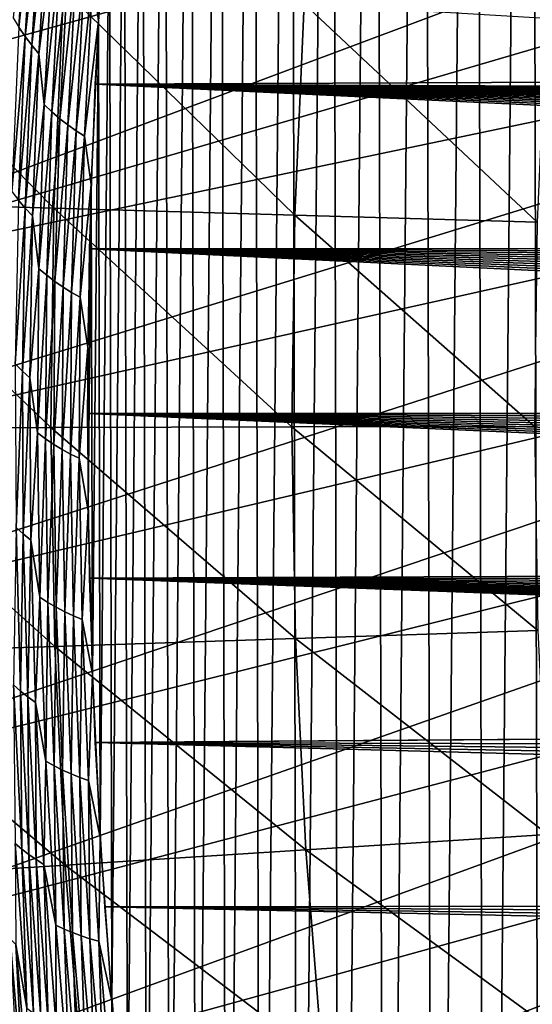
# Model space of a CAD drawing. Header units: millimetres. Extents: x -50 to 50, y -50 to 50.
# Tile 73 of 256: x -29.5 to -27.4, y -2.4 to 1.6. Entities that reach past the tile are written whole.
import ezdxf

# ---------------------------------------------------------------- set-up
doc = ezdxf.new("R2010")
doc.units = ezdxf.units.MM
doc.header["$LTSCALE"] = 65.185185
for name, color, linetype in [('1', 7, 'CONTINUOUS'), ('2', 7, 'CONTINUOUS'), ('26', 7, 'CONTINUOUS'), ('36', 7, 'CONTINUOUS'), ('46', 7, 'CONTINUOUS')]:
    doc.layers.add(name, color=color, linetype=linetype)

msp = doc.modelspace()

# ---------------------------------------------------------------- linework, layer by layer
at = {"layer": '1', "color": 7, "linetype": 'Continuous', "true_color": 0xf5f5f5}
for points in [[(-29.2184, 1.3603), (-29.1788, 2.0398), (-4.9798, 1.4622), (-29.2184, 1.3603)], [(-4.9798, 1.4622), (-29.1788, 2.0398), (-4.916, 1.6641), (-4.9798, 1.4622)], [(-5.0353, 1.2578), (-29.2184, 1.3603), (-4.9798, 1.4622), (-5.0353, 1.2578)], [(-29.2421, 0.6804), (-29.2184, 1.3603), (-15.0444, 0.6869), (-29.2421, 0.6804)], [(-14.0727, 1.2479), (-29.2184, 1.3603), (-14, 1.25), (-14.0727, 1.2479)], [(-14.1451, 1.2415), (-29.2184, 1.3603), (-14.0727, 1.2479), (-14.1451, 1.2415)], [(-14.2171, 1.231), (-29.2184, 1.3603), (-14.1451, 1.2415), (-14.2171, 1.231)], [(-15.0027, 0.7464), (-29.2184, 1.3603), (-14.9575, 0.8035), (-15.0027, 0.7464)], [(-15.0444, 0.6869), (-29.2184, 1.3603), (-15.0027, 0.7464), (-15.0444, 0.6869)], [(-29.2184, 1.3603), (-5.0353, 1.2578), (-14, 1.25), (-29.2184, 1.3603)], [(-14.9575, 0.8035), (-29.2184, 1.3603), (-14.9092, 0.8578), (-14.9575, 0.8035)], [(-14.2882, 1.2163), (-29.2184, 1.3603), (-14.2171, 1.231), (-14.2882, 1.2163)], [(-14.3585, 1.1975), (-29.2184, 1.3603), (-14.2882, 1.2163), (-14.3585, 1.1975)], [(-14.4275, 1.1746), (-29.2184, 1.3603), (-14.3585, 1.1975), (-14.4275, 1.1746)], [(-14.4951, 1.1478), (-29.2184, 1.3603), (-14.4275, 1.1746), (-14.4951, 1.1478)], [(-14.561, 1.117), (-29.2184, 1.3603), (-14.4951, 1.1478), (-14.561, 1.117)], [(-14.625, 1.0825), (-29.2184, 1.3603), (-14.561, 1.117), (-14.625, 1.0825)], [(-14.6869, 1.0444), (-29.2184, 1.3603), (-14.625, 1.0825), (-14.6869, 1.0444)], [(-14.7464, 1.0027), (-29.2184, 1.3603), (-14.6869, 1.0444), (-14.7464, 1.0027)], [(-14.8035, 0.9575), (-29.2184, 1.3603), (-14.7464, 1.0027), (-14.8035, 0.9575)], [(-14.8578, 0.9092), (-29.2184, 1.3603), (-14.8035, 0.9575), (-14.8578, 0.9092)], [(-14.9092, 0.8578), (-29.2184, 1.3603), (-14.8578, 0.9092), (-14.9092, 0.8578)], [(-29.25, 0), (-29.2421, 0.6804), (-15.25, 0), (-29.25, 0)], [(-15.0825, 0.625), (-29.2421, 0.6804), (-15.0444, 0.6869), (-15.0825, 0.625)], [(-15.1746, 0.4275), (-29.2421, 0.6804), (-15.1478, 0.4951), (-15.1746, 0.4275)], [(-15.1975, 0.3585), (-29.2421, 0.6804), (-15.1746, 0.4275), (-15.1975, 0.3585)], [(-15.2163, 0.2882), (-29.2421, 0.6804), (-15.1975, 0.3585), (-15.2163, 0.2882)], [(-15.231, 0.2171), (-29.2421, 0.6804), (-15.2163, 0.2882), (-15.231, 0.2171)], [(-15.2415, 0.1451), (-29.2421, 0.6804), (-15.231, 0.2171), (-15.2415, 0.1451)], [(-15.2479, 0.0728), (-29.2421, 0.6804), (-15.2415, 0.1451), (-15.2479, 0.0728)], [(-15.25, 0), (-29.2421, 0.6804), (-15.2479, 0.0728), (-15.25, 0)], [(-15.1478, 0.4951), (-29.2421, 0.6804), (-15.117, 0.561), (-15.1478, 0.4951)], [(-15.117, 0.561), (-29.2421, 0.6804), (-15.0825, 0.625), (-15.117, 0.561)], [(-29.2421, -0.6804), (-29.25, 0), (-15.0825, -0.625), (-29.2421, -0.6804)], [(-15.2415, -0.1451), (-29.25, 0), (-15.2479, -0.0728), (-15.2415, -0.1451)], [(-15.231, -0.2171), (-29.25, 0), (-15.2415, -0.1451), (-15.231, -0.2171)], [(-15.2163, -0.2882), (-29.25, 0), (-15.231, -0.2171), (-15.2163, -0.2882)], [(-15.1975, -0.3585), (-29.25, 0), (-15.2163, -0.2882), (-15.1975, -0.3585)], [(-15.1746, -0.4275), (-29.25, 0), (-15.1975, -0.3585), (-15.1746, -0.4275)], [(-15.1478, -0.4951), (-29.25, 0), (-15.1746, -0.4275), (-15.1478, -0.4951)], [(-15.117, -0.561), (-29.25, 0), (-15.1478, -0.4951), (-15.117, -0.561)], [(-15.0825, -0.625), (-29.25, 0), (-15.117, -0.561), (-15.0825, -0.625)], [(-29.25, 0), (-15.25, 0), (-15.2479, -0.0728), (-29.25, 0)], [(-15.0444, -0.6869), (-29.2421, -0.6804), (-15.0825, -0.625), (-15.0444, -0.6869)], [(-14.625, -1.0825), (-29.2421, -0.6804), (-14.6869, -1.0444), (-14.625, -1.0825)], [(-14.561, -1.117), (-29.2421, -0.6804), (-14.625, -1.0825), (-14.561, -1.117)], [(-14.4951, -1.1478), (-29.2421, -0.6804), (-14.561, -1.117), (-14.4951, -1.1478)], [(-14.4275, -1.1746), (-29.2421, -0.6804), (-14.4951, -1.1478), (-14.4275, -1.1746)], [(-14.3585, -1.1975), (-29.2421, -0.6804), (-14.4275, -1.1746), (-14.3585, -1.1975)], [(-14.2882, -1.2163), (-29.2421, -0.6804), (-14.3585, -1.1975), (-14.2882, -1.2163)], [(-14.2171, -1.231), (-29.2421, -0.6804), (-14.2882, -1.2163), (-14.2171, -1.231)], [(-14.1451, -1.2415), (-29.2421, -0.6804), (-14.2171, -1.231), (-14.1451, -1.2415)], [(-14.0727, -1.2479), (-29.2421, -0.6804), (-14.1451, -1.2415), (-14.0727, -1.2479)], [(-29.2184, -1.3603), (-29.2421, -0.6804), (-14.0727, -1.2479), (-29.2184, -1.3603)], [(-14.6869, -1.0444), (-29.2421, -0.6804), (-14.7464, -1.0027), (-14.6869, -1.0444)], [(-15.0027, -0.7464), (-29.2421, -0.6804), (-15.0444, -0.6869), (-15.0027, -0.7464)], [(-14.9575, -0.8035), (-29.2421, -0.6804), (-15.0027, -0.7464), (-14.9575, -0.8035)], [(-14.9092, -0.8578), (-29.2421, -0.6804), (-14.9575, -0.8035), (-14.9092, -0.8578)], [(-14.8578, -0.9092), (-29.2421, -0.6804), (-14.9092, -0.8578), (-14.8578, -0.9092)], [(-14.8035, -0.9575), (-29.2421, -0.6804), (-14.8578, -0.9092), (-14.8035, -0.9575)], [(-14.7464, -1.0027), (-29.2421, -0.6804), (-14.8035, -0.9575), (-14.7464, -1.0027)], [(-14, -1.25), (-29.2184, -1.3603), (-14.0727, -1.2479), (-14, -1.25)], [(-4.9902, -1.4263), (-29.2184, -1.3603), (-14, -1.25), (-4.9902, -1.4263)], [(-4.8611, -1.8183), (-29.2184, -1.3603), (-4.9295, -1.6236), (-4.8611, -1.8183)], [(-4.7849, -2.0101), (-29.2184, -1.3603), (-4.8611, -1.8183), (-4.7849, -2.0101)], [(-29.1788, -2.0398), (-29.2184, -1.3603), (-4.7849, -2.0101), (-29.1788, -2.0398)], [(-4.9295, -1.6236), (-29.2184, -1.3603), (-4.9902, -1.4263), (-4.9295, -1.6236)], [(-4.7012, -2.1988), (-29.1788, -2.0398), (-4.7849, -2.0101), (-4.7012, -2.1988)], [(-4.6101, -2.3839), (-29.1788, -2.0398), (-4.7012, -2.1988), (-4.6101, -2.3839)], [(-4.5117, -2.5654), (-29.1788, -2.0398), (-4.6101, -2.3839), (-4.5117, -2.5654)], [(-29.1234, -2.7183), (-29.1788, -2.0398), (-4.5117, -2.5654), (-29.1234, -2.7183)]]:
    msp.add_3dface(points, dxfattribs=at)
at = {"layer": '2', "color": 7, "linetype": 'Continuous', "true_color": 0xf5f5f5}
for points in [[(-27.4207, 10.1819, 4.3), (-27.3746, -10.3051, 4.3), (-27.1785, 10.8117, 4.3), (-27.4207, 10.1819, 4.3)], [(-27.6483, 9.5463, 4.3), (-27.6051, -9.6706, 4.3), (-27.4207, 10.1819, 4.3), (-27.6483, 9.5463, 4.3)], [(-27.6051, -9.6706, 4.3), (-27.3746, -10.3051, 4.3), (-27.4207, 10.1819, 4.3), (-27.6051, -9.6706, 4.3)], [(-27.8613, 8.9055, 4.3), (-27.821, -9.0307, 4.3), (-27.6483, 9.5463, 4.3), (-27.8613, 8.9055, 4.3)], [(-27.821, -9.0307, 4.3), (-27.6051, -9.6706, 4.3), (-27.6483, 9.5463, 4.3), (-27.821, -9.0307, 4.3)], [(-28.0595, 8.2601, 4.3), (-28.022, -8.3863, 4.3), (-27.8613, 8.9055, 4.3), (-28.0595, 8.2601, 4.3)], [(-28.022, -8.3863, 4.3), (-27.821, -9.0307, 4.3), (-27.8613, 8.9055, 4.3), (-28.022, -8.3863, 4.3)], [(-28.2426, 7.6102, 4.3), (-28.2081, -7.7372, 4.3), (-28.0595, 8.2601, 4.3), (-28.2426, 7.6102, 4.3)], [(-28.2081, -7.7372, 4.3), (-28.022, -8.3863, 4.3), (-28.0595, 8.2601, 4.3), (-28.2081, -7.7372, 4.3)], [(-28.4108, 6.9564, 4.3), (-28.3792, -7.0841, 4.3), (-28.2426, 7.6102, 4.3), (-28.4108, 6.9564, 4.3)], [(-28.3792, -7.0841, 4.3), (-28.2081, -7.7372, 4.3), (-28.2426, 7.6102, 4.3), (-28.3792, -7.0841, 4.3)], [(-28.5638, 6.2987, 4.3), (-28.5351, -6.4271, 4.3), (-28.4108, 6.9564, 4.3), (-28.5638, 6.2987, 4.3)], [(-28.5351, -6.4271, 4.3), (-28.3792, -7.0841, 4.3), (-28.4108, 6.9564, 4.3), (-28.5351, -6.4271, 4.3)], [(-28.7015, 5.6378, 4.3), (-28.6759, -5.7669, 4.3), (-28.5638, 6.2987, 4.3), (-28.7015, 5.6378, 4.3)], [(-28.6759, -5.7669, 4.3), (-28.5351, -6.4271, 4.3), (-28.5638, 6.2987, 4.3), (-28.6759, -5.7669, 4.3)], [(-28.824, 4.9738, 4.3), (-28.8013, -5.1034, 4.3), (-28.7015, 5.6378, 4.3), (-28.824, 4.9738, 4.3)], [(-28.8013, -5.1034, 4.3), (-28.6759, -5.7669, 4.3), (-28.7015, 5.6378, 4.3), (-28.8013, -5.1034, 4.3)], [(-28.9311, 4.3072, 4.3), (-28.9115, -4.4374, 4.3), (-28.824, 4.9738, 4.3), (-28.9311, 4.3072, 4.3)], [(-28.9115, -4.4374, 4.3), (-28.8013, -5.1034, 4.3), (-28.824, 4.9738, 4.3), (-28.9115, -4.4374, 4.3)], [(-29.0229, 3.6382, 4.3), (-29.0062, -3.7688, 4.3), (-28.9311, 4.3072, 4.3), (-29.0229, 3.6382, 4.3)], [(-29.0062, -3.7688, 4.3), (-28.9115, -4.4374, 4.3), (-28.9311, 4.3072, 4.3), (-29.0062, -3.7688, 4.3)], [(-29.0991, 2.9674, 4.3), (-29.0854, -3.0984, 4.3), (-29.0229, 3.6382, 4.3), (-29.0991, 2.9674, 4.3)], [(-29.0854, -3.0984, 4.3), (-29.0062, -3.7688, 4.3), (-29.0229, 3.6382, 4.3), (-29.0854, -3.0984, 4.3)], [(-29.1598, 2.2949, 4.3), (-29.1492, -2.4261, 4.3), (-29.0991, 2.9674, 4.3), (-29.1598, 2.2949, 4.3)], [(-29.1492, -2.4261, 4.3), (-29.0854, -3.0984, 4.3), (-29.0991, 2.9674, 4.3), (-29.1492, -2.4261, 4.3)], [(-29.205, 1.6213, 4.3), (-29.1974, -1.7528, 4.3), (-29.1598, 2.2949, 4.3), (-29.205, 1.6213, 4.3)], [(-29.1974, -1.7528, 4.3), (-29.1492, -2.4261, 4.3), (-29.1598, 2.2949, 4.3), (-29.1974, -1.7528, 4.3)], [(-29.2347, 0.9467, 4.3), (-29.2301, -1.0783, 4.3), (-29.205, 1.6213, 4.3), (-29.2347, 0.9467, 4.3)], [(-29.2301, -1.0783, 4.3), (-29.1974, -1.7528, 4.3), (-29.205, 1.6213, 4.3), (-29.2301, -1.0783, 4.3)], [(-29.2487, 0.2718, 4.3), (-29.2472, -0.4034, 4.3), (-29.2347, 0.9467, 4.3), (-29.2487, 0.2718, 4.3)], [(-29.2472, -0.4034, 4.3), (-29.2301, -1.0783, 4.3), (-29.2347, 0.9467, 4.3), (-29.2472, -0.4034, 4.3)]]:
    msp.add_3dface(points, dxfattribs=at)
at = {"layer": '26', "color": 7, "linetype": 'Continuous', "true_color": 0xf5f5f5}
for points in [[(-29.205, 1.6213, 4.3), (-29.1598, 2.2949, 4.3), (-29.2289, 1.8113, 4.2988), (-29.205, 1.6213, 4.3)], [(-29.5341, 1.5958, 4.1781), (-29.4896, 2.274, 4.1781), (-29.5581, 1.6355, 4.1538), (-29.5341, 1.5958, 4.1781)], [(-29.5341, 1.5958, 4.1781), (-29.4648, 2.233, 4.2005), (-29.4896, 2.274, 4.1781), (-29.5341, 1.5958, 4.1781)], [(-29.5082, 1.5579, 4.2005), (-29.4648, 2.233, 4.2005), (-29.5341, 1.5958, 4.1781), (-29.5082, 1.5579, 4.2005)], [(-29.5082, 1.5579, 4.2005), (-29.4383, 2.1937, 4.2209), (-29.4648, 2.233, 4.2005), (-29.5082, 1.5579, 4.2005)], [(-29.4807, 1.5216, 4.2209), (-29.4383, 2.1937, 4.2209), (-29.5082, 1.5579, 4.2005), (-29.4807, 1.5216, 4.2209)], [(-29.4807, 1.5216, 4.2209), (-29.4103, 2.156, 4.2391), (-29.4383, 2.1937, 4.2209), (-29.4807, 1.5216, 4.2209)], [(-29.4517, 1.4868, 4.2391), (-29.4103, 2.156, 4.2391), (-29.4807, 1.5216, 4.2209), (-29.4517, 1.4868, 4.2391)], [(-29.4517, 1.4868, 4.2391), (-29.3923, 1.9541, 4.255), (-29.4103, 2.156, 4.2391), (-29.4517, 1.4868, 4.2391)], [(-29.4296, 1.2764, 4.255), (-29.3923, 1.9541, 4.255), (-29.4517, 1.4868, 4.2391), (-29.4296, 1.2764, 4.255)], [(-29.4296, 1.2764, 4.255), (-29.3614, 1.9213, 4.2687), (-29.3923, 1.9541, 4.255), (-29.4296, 1.2764, 4.255)], [(-29.3978, 1.2463, 4.2687), (-29.3614, 1.9213, 4.2687), (-29.4296, 1.2764, 4.255), (-29.3978, 1.2463, 4.2687)], [(-29.3978, 1.2463, 4.2687), (-29.3294, 1.8904, 4.2799), (-29.3614, 1.9213, 4.2687), (-29.3978, 1.2463, 4.2687)], [(-29.365, 1.2181, 4.2799), (-29.3294, 1.8904, 4.2799), (-29.3978, 1.2463, 4.2687), (-29.365, 1.2181, 4.2799)], [(-29.365, 1.2181, 4.2799), (-29.2965, 1.8619, 4.2887), (-29.3294, 1.8904, 4.2799), (-29.365, 1.2181, 4.2799)], [(-29.3314, 1.1921, 4.2887), (-29.2965, 1.8619, 4.2887), (-29.365, 1.2181, 4.2799), (-29.3314, 1.1921, 4.2887)], [(-29.3314, 1.1921, 4.2887), (-29.263, 1.8353, 4.295), (-29.2965, 1.8619, 4.2887), (-29.3314, 1.1921, 4.2887)], [(-29.2972, 1.1679, 4.295), (-29.263, 1.8353, 4.295), (-29.3314, 1.1921, 4.2887), (-29.2972, 1.1679, 4.295)], [(-29.2972, 1.1679, 4.295), (-29.2289, 1.8113, 4.2988), (-29.263, 1.8353, 4.295), (-29.2972, 1.1679, 4.295)], [(-29.2625, 1.1461, 4.2988), (-29.2289, 1.8113, 4.2988), (-29.2972, 1.1679, 4.295), (-29.2625, 1.1461, 4.2988)], [(-29.2625, 1.1461, 4.2988), (-29.205, 1.6213, 4.3), (-29.2289, 1.8113, 4.2988), (-29.2625, 1.1461, 4.2988)], [(-29.5629, 0.9166, 4.1781), (-29.5082, 1.5579, 4.2005), (-29.5341, 1.5958, 4.1781), (-29.5629, 0.9166, 4.1781)], [(-29.2347, 0.9467, 4.3), (-29.205, 1.6213, 4.3), (-29.2625, 1.1461, 4.2988), (-29.2347, 0.9467, 4.3)], [(-29.5361, 0.8819, 4.2005), (-29.5082, 1.5579, 4.2005), (-29.5629, 0.9166, 4.1781), (-29.5361, 0.8819, 4.2005)], [(-29.5361, 0.8819, 4.2005), (-29.4807, 1.5216, 4.2209), (-29.5082, 1.5579, 4.2005), (-29.5361, 0.8819, 4.2005)], [(-29.5077, 0.8486, 4.2209), (-29.4807, 1.5216, 4.2209), (-29.5361, 0.8819, 4.2005), (-29.5077, 0.8486, 4.2209)], [(-29.5077, 0.8486, 4.2209), (-29.4517, 1.4868, 4.2391), (-29.4807, 1.5216, 4.2209), (-29.5077, 0.8486, 4.2209)], [(-29.4779, 0.8168, 4.2391), (-29.4517, 1.4868, 4.2391), (-29.5077, 0.8486, 4.2209), (-29.4779, 0.8168, 4.2391)], [(-29.4779, 0.8168, 4.2391), (-29.4296, 1.2764, 4.255), (-29.4517, 1.4868, 4.2391), (-29.4779, 0.8168, 4.2391)], [(-29.4512, 0.598, 4.255), (-29.4296, 1.2764, 4.255), (-29.4779, 0.8168, 4.2391), (-29.4512, 0.598, 4.255)], [(-29.4512, 0.598, 4.255), (-29.3978, 1.2463, 4.2687), (-29.4296, 1.2764, 4.255), (-29.4512, 0.598, 4.255)], [(-29.4187, 0.5707, 4.2687), (-29.3978, 1.2463, 4.2687), (-29.4512, 0.598, 4.255), (-29.4187, 0.5707, 4.2687)], [(-29.4187, 0.5707, 4.2687), (-29.365, 1.2181, 4.2799), (-29.3978, 1.2463, 4.2687), (-29.4187, 0.5707, 4.2687)], [(-29.3852, 0.5451, 4.2799), (-29.365, 1.2181, 4.2799), (-29.4187, 0.5707, 4.2687), (-29.3852, 0.5451, 4.2799)], [(-29.3852, 0.5451, 4.2799), (-29.3314, 1.1921, 4.2887), (-29.365, 1.2181, 4.2799), (-29.3852, 0.5451, 4.2799)], [(-29.351, 0.5217, 4.2887), (-29.3314, 1.1921, 4.2887), (-29.3852, 0.5451, 4.2799), (-29.351, 0.5217, 4.2887)], [(-29.351, 0.5217, 4.2887), (-29.2972, 1.1679, 4.295), (-29.3314, 1.1921, 4.2887), (-29.351, 0.5217, 4.2887)], [(-29.3162, 0.4999, 4.295), (-29.2972, 1.1679, 4.295), (-29.351, 0.5217, 4.2887), (-29.3162, 0.4999, 4.295)], [(-29.3162, 0.4999, 4.295), (-29.2625, 1.1461, 4.2988), (-29.2972, 1.1679, 4.295), (-29.3162, 0.4999, 4.295)], [(-29.281, 0.4804, 4.2988), (-29.2625, 1.1461, 4.2988), (-29.3162, 0.4999, 4.295), (-29.281, 0.4804, 4.2988)], [(-29.281, 0.4804, 4.2988), (-29.2347, 0.9467, 4.3), (-29.2625, 1.1461, 4.2988), (-29.281, 0.4804, 4.2988)], [(-29.2487, 0.2718, 4.3), (-29.2347, 0.9467, 4.3), (-29.281, 0.4804, 4.2988), (-29.2487, 0.2718, 4.3)], [(-29.5486, 0.2054, 4.2005), (-29.5077, 0.8486, 4.2209), (-29.5361, 0.8819, 4.2005), (-29.5486, 0.2054, 4.2005)], [(-29.5194, 0.1752, 4.2209), (-29.5077, 0.8486, 4.2209), (-29.5486, 0.2054, 4.2005), (-29.5194, 0.1752, 4.2209)], [(-29.5194, 0.1752, 4.2209), (-29.4779, 0.8168, 4.2391), (-29.5077, 0.8486, 4.2209), (-29.5194, 0.1752, 4.2209)], [(-29.4888, 0.1464, 4.2391), (-29.4779, 0.8168, 4.2391), (-29.5194, 0.1752, 4.2209), (-29.4888, 0.1464, 4.2391)], [(-29.4888, 0.1464, 4.2391), (-29.4512, 0.598, 4.255), (-29.4779, 0.8168, 4.2391), (-29.4888, 0.1464, 4.2391)], [(-29.4571, -0.0808, 4.255), (-29.4512, 0.598, 4.255), (-29.4888, 0.1464, 4.2391), (-29.4571, -0.0808, 4.255)], [(-29.4571, -0.0808, 4.255), (-29.4187, 0.5707, 4.2687), (-29.4512, 0.598, 4.255), (-29.4571, -0.0808, 4.255)], [(-29.424, -0.1052, 4.2687), (-29.4187, 0.5707, 4.2687), (-29.4571, -0.0808, 4.255), (-29.424, -0.1052, 4.2687)], [(-29.424, -0.1052, 4.2687), (-29.3852, 0.5451, 4.2799), (-29.4187, 0.5707, 4.2687), (-29.424, -0.1052, 4.2687)], [(-29.39, -0.1281, 4.2799), (-29.3852, 0.5451, 4.2799), (-29.424, -0.1052, 4.2687), (-29.39, -0.1281, 4.2799)], [(-29.39, -0.1281, 4.2799), (-29.351, 0.5217, 4.2887), (-29.3852, 0.5451, 4.2799), (-29.39, -0.1281, 4.2799)], [(-29.3553, -0.149, 4.2887), (-29.351, 0.5217, 4.2887), (-29.39, -0.1281, 4.2799), (-29.3553, -0.149, 4.2887)], [(-29.3553, -0.149, 4.2887), (-29.3162, 0.4999, 4.295), (-29.351, 0.5217, 4.2887), (-29.3553, -0.149, 4.2887)], [(-29.32, -0.1684, 4.295), (-29.3162, 0.4999, 4.295), (-29.3553, -0.149, 4.2887), (-29.32, -0.1684, 4.295)], [(-29.32, -0.1684, 4.295), (-29.281, 0.4804, 4.2988), (-29.3162, 0.4999, 4.295), (-29.32, -0.1684, 4.295)], [(-29.2844, -0.1856, 4.2988), (-29.281, 0.4804, 4.2988), (-29.32, -0.1684, 4.295), (-29.2844, -0.1856, 4.2988)], [(-29.2844, -0.1856, 4.2988), (-29.2487, 0.2718, 4.3), (-29.281, 0.4804, 4.2988), (-29.2844, -0.1856, 4.2988)], [(-29.2472, -0.4034, 4.3), (-29.2487, 0.2718, 4.3), (-29.2844, -0.1856, 4.2988), (-29.2472, -0.4034, 4.3)], [(-29.5455, -0.4711, 4.2005), (-29.5194, 0.1752, 4.2209), (-29.5486, 0.2054, 4.2005), (-29.5455, -0.4711, 4.2005)], [(-29.5157, -0.4983, 4.2209), (-29.5194, 0.1752, 4.2209), (-29.5455, -0.4711, 4.2005), (-29.5157, -0.4983, 4.2209)], [(-29.5157, -0.4983, 4.2209), (-29.4888, 0.1464, 4.2391), (-29.5194, 0.1752, 4.2209), (-29.5157, -0.4983, 4.2209)], [(-29.4845, -0.5241, 4.2391), (-29.4888, 0.1464, 4.2391), (-29.5157, -0.4983, 4.2209), (-29.4845, -0.5241, 4.2391)], [(-29.4845, -0.5241, 4.2391), (-29.4571, -0.0808, 4.255), (-29.4888, 0.1464, 4.2391), (-29.4845, -0.5241, 4.2391)], [(-29.4474, -0.7594, 4.255), (-29.4571, -0.0808, 4.255), (-29.4845, -0.5241, 4.2391), (-29.4474, -0.7594, 4.255)], [(-29.4474, -0.7594, 4.255), (-29.424, -0.1052, 4.2687), (-29.4571, -0.0808, 4.255), (-29.4474, -0.7594, 4.255)], [(-29.4138, -0.7811, 4.2687), (-29.424, -0.1052, 4.2687), (-29.4474, -0.7594, 4.255), (-29.4138, -0.7811, 4.2687)], [(-29.4138, -0.7811, 4.2687), (-29.39, -0.1281, 4.2799), (-29.424, -0.1052, 4.2687), (-29.4138, -0.7811, 4.2687)], [(-29.3794, -0.8013, 4.2799), (-29.39, -0.1281, 4.2799), (-29.4138, -0.7811, 4.2687), (-29.3794, -0.8013, 4.2799)], [(-29.3794, -0.8013, 4.2799), (-29.3553, -0.149, 4.2887), (-29.39, -0.1281, 4.2799), (-29.3794, -0.8013, 4.2799)], [(-29.3442, -0.8196, 4.2887), (-29.3553, -0.149, 4.2887), (-29.3794, -0.8013, 4.2799), (-29.3442, -0.8196, 4.2887)], [(-29.3442, -0.8196, 4.2887), (-29.32, -0.1684, 4.295), (-29.3553, -0.149, 4.2887), (-29.3442, -0.8196, 4.2887)], [(-29.3085, -0.8365, 4.295), (-29.32, -0.1684, 4.295), (-29.3442, -0.8196, 4.2887), (-29.3085, -0.8365, 4.295)], [(-29.3085, -0.8365, 4.295), (-29.2844, -0.1856, 4.2988), (-29.32, -0.1684, 4.295), (-29.3085, -0.8365, 4.295)], [(-29.2726, -0.8515, 4.2988), (-29.2844, -0.1856, 4.2988), (-29.3085, -0.8365, 4.295), (-29.2726, -0.8515, 4.2988)], [(-29.2726, -0.8515, 4.2988), (-29.2472, -0.4034, 4.3), (-29.2844, -0.1856, 4.2988), (-29.2726, -0.8515, 4.2988)], [(-29.2301, -1.0783, 4.3), (-29.2472, -0.4034, 4.3), (-29.2726, -0.8515, 4.2988), (-29.2301, -1.0783, 4.3)], [(-29.527, -1.1475, 4.2005), (-29.5455, -0.4711, 4.2005), (-29.5558, -1.1222, 4.1781), (-29.527, -1.1475, 4.2005)], [(-29.527, -1.1475, 4.2005), (-29.5157, -0.4983, 4.2209), (-29.5455, -0.4711, 4.2005), (-29.527, -1.1475, 4.2005)], [(-29.4967, -1.1715, 4.2209), (-29.5157, -0.4983, 4.2209), (-29.527, -1.1475, 4.2005), (-29.4967, -1.1715, 4.2209)], [(-29.4967, -1.1715, 4.2209), (-29.4845, -0.5241, 4.2391), (-29.5157, -0.4983, 4.2209), (-29.4967, -1.1715, 4.2209)], [(-29.465, -1.1943, 4.2391), (-29.4845, -0.5241, 4.2391), (-29.4967, -1.1715, 4.2209), (-29.465, -1.1943, 4.2391)], [(-29.465, -1.1943, 4.2391), (-29.4474, -0.7594, 4.255), (-29.4845, -0.5241, 4.2391), (-29.465, -1.1943, 4.2391)], [(-29.4221, -1.4377, 4.255), (-29.4474, -0.7594, 4.255), (-29.465, -1.1943, 4.2391), (-29.4221, -1.4377, 4.255)], [(-29.4221, -1.4377, 4.255), (-29.4138, -0.7811, 4.2687), (-29.4474, -0.7594, 4.255), (-29.4221, -1.4377, 4.255)], [(-29.3881, -1.4566, 4.2687), (-29.4138, -0.7811, 4.2687), (-29.4221, -1.4377, 4.255), (-29.3881, -1.4566, 4.2687)], [(-29.3881, -1.4566, 4.2687), (-29.3794, -0.8013, 4.2799), (-29.4138, -0.7811, 4.2687), (-29.3881, -1.4566, 4.2687)], [(-29.3533, -1.474, 4.2799), (-29.3794, -0.8013, 4.2799), (-29.3881, -1.4566, 4.2687), (-29.3533, -1.474, 4.2799)], [(-29.3533, -1.474, 4.2799), (-29.3442, -0.8196, 4.2887), (-29.3794, -0.8013, 4.2799), (-29.3533, -1.474, 4.2799)], [(-29.3178, -1.4897, 4.2887), (-29.3442, -0.8196, 4.2887), (-29.3533, -1.474, 4.2799), (-29.3178, -1.4897, 4.2887)], [(-29.3178, -1.4897, 4.2887), (-29.3085, -0.8365, 4.295), (-29.3442, -0.8196, 4.2887), (-29.3178, -1.4897, 4.2887)], [(-29.2819, -1.5043, 4.295), (-29.3085, -0.8365, 4.295), (-29.3178, -1.4897, 4.2887), (-29.2819, -1.5043, 4.295)], [(-29.2819, -1.5043, 4.295), (-29.2726, -0.8515, 4.2988), (-29.3085, -0.8365, 4.295), (-29.2819, -1.5043, 4.295)], [(-29.2456, -1.517, 4.2988), (-29.2726, -0.8515, 4.2988), (-29.2819, -1.5043, 4.295), (-29.2456, -1.517, 4.2988)], [(-29.2456, -1.517, 4.2988), (-29.2301, -1.0783, 4.3), (-29.2726, -0.8515, 4.2988), (-29.2456, -1.517, 4.2988)], [(-29.1974, -1.7528, 4.3), (-29.2301, -1.0783, 4.3), (-29.2456, -1.517, 4.2988), (-29.1974, -1.7528, 4.3)], [(-29.5222, -1.8011, 4.1781), (-29.5558, -1.1222, 4.1781), (-29.5499, -1.7776, 4.1538), (-29.5222, -1.8011, 4.1781)], [(-29.5222, -1.8011, 4.1781), (-29.527, -1.1475, 4.2005), (-29.5558, -1.1222, 4.1781), (-29.5222, -1.8011, 4.1781)], [(-29.493, -1.8232, 4.2005), (-29.4967, -1.1715, 4.2209), (-29.527, -1.1475, 4.2005), (-29.493, -1.8232, 4.2005)], [(-29.493, -1.8232, 4.2005), (-29.527, -1.1475, 4.2005), (-29.5222, -1.8011, 4.1781), (-29.493, -1.8232, 4.2005)], [(-29.4623, -1.8441, 4.2209), (-29.465, -1.1943, 4.2391), (-29.4967, -1.1715, 4.2209), (-29.4623, -1.8441, 4.2209)], [(-29.4623, -1.8441, 4.2209), (-29.4967, -1.1715, 4.2209), (-29.493, -1.8232, 4.2005), (-29.4623, -1.8441, 4.2209)], [(-29.4302, -1.8639, 4.2391), (-29.465, -1.1943, 4.2391), (-29.4623, -1.8441, 4.2209), (-29.4302, -1.8639, 4.2391)], [(-29.4302, -1.8639, 4.2391), (-29.4221, -1.4377, 4.255), (-29.465, -1.1943, 4.2391), (-29.4302, -1.8639, 4.2391)], [(-29.3812, -2.1152, 4.255), (-29.4221, -1.4377, 4.255), (-29.4302, -1.8639, 4.2391), (-29.3812, -2.1152, 4.255)], [(-29.3812, -2.1152, 4.255), (-29.3881, -1.4566, 4.2687), (-29.4221, -1.4377, 4.255), (-29.3812, -2.1152, 4.255)], [(-29.3469, -2.1313, 4.2687), (-29.3533, -1.474, 4.2799), (-29.3881, -1.4566, 4.2687), (-29.3469, -2.1313, 4.2687)], [(-29.3469, -2.1313, 4.2687), (-29.3881, -1.4566, 4.2687), (-29.3812, -2.1152, 4.255), (-29.3469, -2.1313, 4.2687)], [(-29.3118, -2.146, 4.2799), (-29.3533, -1.474, 4.2799), (-29.3469, -2.1313, 4.2687), (-29.3118, -2.146, 4.2799)], [(-29.3118, -2.146, 4.2799), (-29.3178, -1.4897, 4.2887), (-29.3533, -1.474, 4.2799), (-29.3118, -2.146, 4.2799)], [(-29.2761, -2.1591, 4.2887), (-29.2819, -1.5043, 4.295), (-29.3178, -1.4897, 4.2887), (-29.2761, -2.1591, 4.2887)], [(-29.2761, -2.1591, 4.2887), (-29.3178, -1.4897, 4.2887), (-29.3118, -2.146, 4.2799), (-29.2761, -2.1591, 4.2887)], [(-29.24, -2.1712, 4.295), (-29.2456, -1.517, 4.2988), (-29.2819, -1.5043, 4.295), (-29.24, -2.1712, 4.295)], [(-29.24, -2.1712, 4.295), (-29.2819, -1.5043, 4.295), (-29.2761, -2.1591, 4.2887), (-29.24, -2.1712, 4.295)], [(-29.2036, -2.1816, 4.2988), (-29.1974, -1.7528, 4.3), (-29.2456, -1.517, 4.2988), (-29.2036, -2.1816, 4.2988)], [(-29.2036, -2.1816, 4.2988), (-29.2456, -1.517, 4.2988), (-29.24, -2.1712, 4.295), (-29.2036, -2.1816, 4.2988)], [(-29.501, -2.4588, 4.1538), (-29.5499, -1.7776, 4.1538), (-29.5463, -2.1948, 4.1277), (-29.501, -2.4588, 4.1538)], [(-29.501, -2.4588, 4.1538), (-29.5222, -1.8011, 4.1781), (-29.5499, -1.7776, 4.1538), (-29.501, -2.4588, 4.1538)], [(-29.1492, -2.4261, 4.3), (-29.1974, -1.7528, 4.3), (-29.2036, -2.1816, 4.2988), (-29.1492, -2.4261, 4.3)], [(-29.4731, -2.479, 4.1781), (-29.5222, -1.8011, 4.1781), (-29.501, -2.4588, 4.1538), (-29.4731, -2.479, 4.1781)], [(-29.4731, -2.479, 4.1781), (-29.493, -1.8232, 4.2005), (-29.5222, -1.8011, 4.1781), (-29.4731, -2.479, 4.1781)], [(-29.4435, -2.4979, 4.2005), (-29.4623, -1.8441, 4.2209), (-29.493, -1.8232, 4.2005), (-29.4435, -2.4979, 4.2005)], [(-29.4435, -2.4979, 4.2005), (-29.493, -1.8232, 4.2005), (-29.4731, -2.479, 4.1781), (-29.4435, -2.4979, 4.2005)], [(-29.4125, -2.5157, 4.2209), (-29.4302, -1.8639, 4.2391), (-29.4623, -1.8441, 4.2209), (-29.4125, -2.5157, 4.2209)], [(-29.4125, -2.5157, 4.2209), (-29.4623, -1.8441, 4.2209), (-29.4435, -2.4979, 4.2005), (-29.4125, -2.5157, 4.2209)], [(-29.3802, -2.5326, 4.2391), (-29.4302, -1.8639, 4.2391), (-29.4125, -2.5157, 4.2209), (-29.3802, -2.5326, 4.2391)], [(-29.3802, -2.5326, 4.2391), (-29.3812, -2.1152, 4.255), (-29.4302, -1.8639, 4.2391), (-29.3802, -2.5326, 4.2391)], [(-29.3246, -2.7916, 4.255), (-29.3812, -2.1152, 4.255), (-29.3802, -2.5326, 4.2391), (-29.3246, -2.7916, 4.255)], [(-29.3246, -2.7916, 4.255), (-29.3469, -2.1313, 4.2687), (-29.3812, -2.1152, 4.255), (-29.3246, -2.7916, 4.255)], [(-29.2902, -2.8048, 4.2687), (-29.3118, -2.146, 4.2799), (-29.3469, -2.1313, 4.2687), (-29.2902, -2.8048, 4.2687)], [(-29.2902, -2.8048, 4.2687), (-29.3469, -2.1313, 4.2687), (-29.3246, -2.7916, 4.255), (-29.2902, -2.8048, 4.2687)], [(-29.255, -2.8168, 4.2799), (-29.3118, -2.146, 4.2799), (-29.2902, -2.8048, 4.2687), (-29.255, -2.8168, 4.2799)], [(-29.255, -2.8168, 4.2799), (-29.2761, -2.1591, 4.2887), (-29.3118, -2.146, 4.2799), (-29.255, -2.8168, 4.2799)], [(-29.5131, -2.8474, 4.0999), (-29.5705, -2.1713, 4.0999), (-29.5356, -2.8264, 4.0705), (-29.5131, -2.8474, 4.0999)], [(-29.5131, -2.8474, 4.0999), (-29.5463, -2.1948, 4.1277), (-29.5705, -2.1713, 4.0999), (-29.5131, -2.8474, 4.0999)], [(-29.4886, -2.8675, 4.1277), (-29.501, -2.4588, 4.1538), (-29.5463, -2.1948, 4.1277), (-29.4886, -2.8675, 4.1277)], [(-29.4886, -2.8675, 4.1277), (-29.5463, -2.1948, 4.1277), (-29.5131, -2.8474, 4.0999), (-29.4886, -2.8675, 4.1277)], [(-29.2192, -2.8274, 4.2887), (-29.24, -2.1712, 4.295), (-29.2761, -2.1591, 4.2887), (-29.2192, -2.8274, 4.2887)], [(-29.2192, -2.8274, 4.2887), (-29.2761, -2.1591, 4.2887), (-29.255, -2.8168, 4.2799), (-29.2192, -2.8274, 4.2887)], [(-29.1829, -2.8371, 4.295), (-29.2036, -2.1816, 4.2988), (-29.24, -2.1712, 4.295), (-29.1829, -2.8371, 4.295)], [(-29.1829, -2.8371, 4.295), (-29.24, -2.1712, 4.295), (-29.2192, -2.8274, 4.2887), (-29.1829, -2.8371, 4.295)], [(-29.1464, -2.8452, 4.2988), (-29.1492, -2.4261, 4.3), (-29.2036, -2.1816, 4.2988), (-29.1464, -2.8452, 4.2988)], [(-29.1464, -2.8452, 4.2988), (-29.2036, -2.1816, 4.2988), (-29.1829, -2.8371, 4.295), (-29.1464, -2.8452, 4.2988)], [(-29.0854, -3.0984, 4.3), (-29.1492, -2.4261, 4.3), (-29.1464, -2.8452, 4.2988), (-29.0854, -3.0984, 4.3)]]:
    msp.add_3dface(points, dxfattribs=at)
at = {"layer": '36', "color": 15, "linetype": 'Continuous', "true_color": 0xaf503c}
for points in [[(-30.3791, 0.876, -11.1346), (-30.3378, 1.811, -11.1346), (-29.3895, 0.8476, -11.5629), (-30.3791, 0.876, -11.1346)], [(-29.3895, 0.8476, -11.5629), (-30.3378, 1.811, -11.1346), (-29.3495, 1.7521, -11.5629), (-29.3895, 0.8476, -11.5629)], [(-29.3895, 0.8476, -11.5629), (-29.3495, 1.7521, -11.5629), (-28.3938, 0.8189, -11.977), (-29.3895, 0.8476, -11.5629)], [(-28.3938, 0.8189, -11.977), (-29.3495, 1.7521, -11.5629), (-28.3552, 1.6928, -11.977), (-28.3938, 0.8189, -11.977)], [(-28.3938, 0.8189, -11.977), (-28.3552, 1.6928, -11.977), (-27.3924, 0.7901, -12.3767), (-28.3938, 0.8189, -11.977)], [(-27.3924, 0.7901, -12.3767), (-28.3552, 1.6928, -11.977), (-27.3551, 1.6332, -12.3767), (-27.3924, 0.7901, -12.3767)], [(-30.3916, -0.0599, -11.1346), (-30.3791, 0.876, -11.1346), (-29.4015, -0.0578, -11.5629), (-30.3916, -0.0599, -11.1346)], [(-29.4015, -0.0578, -11.5629), (-30.3791, 0.876, -11.1346), (-29.3895, 0.8476, -11.5629), (-29.4015, -0.0578, -11.5629)], [(-29.4015, -0.0578, -11.5629), (-29.3895, 0.8476, -11.5629), (-28.4055, -0.0558, -11.977), (-29.4015, -0.0578, -11.5629)], [(-28.4055, -0.0558, -11.977), (-29.3895, 0.8476, -11.5629), (-28.3938, 0.8189, -11.977), (-28.4055, -0.0558, -11.977)], [(-28.4055, -0.0558, -11.977), (-28.3938, 0.8189, -11.977), (-27.4036, -0.0537, -12.3767), (-28.4055, -0.0558, -11.977)], [(-27.4036, -0.0537, -12.3767), (-28.3938, 0.8189, -11.977), (-27.3924, 0.7901, -12.3767), (-27.4036, -0.0537, -12.3767)], [(-29.3857, -0.9631, -11.5629), (-30.3916, -0.0599, -11.1346), (-29.4015, -0.0578, -11.5629), (-29.3857, -0.9631, -11.5629)], [(-30.3752, -0.9957, -11.1346), (-30.3916, -0.0599, -11.1346), (-29.3857, -0.9631, -11.5629), (-30.3752, -0.9957, -11.1346)], [(-28.3902, -0.9304, -11.977), (-29.4015, -0.0578, -11.5629), (-28.4055, -0.0558, -11.977), (-28.3902, -0.9304, -11.977)], [(-29.3857, -0.9631, -11.5629), (-29.4015, -0.0578, -11.5629), (-28.3902, -0.9304, -11.977), (-29.3857, -0.9631, -11.5629)], [(-27.3889, -0.8975, -12.3767), (-28.4055, -0.0558, -11.977), (-27.4036, -0.0537, -12.3767), (-27.3889, -0.8975, -12.3767)], [(-28.3902, -0.9304, -11.977), (-28.4055, -0.0558, -11.977), (-27.3889, -0.8975, -12.3767), (-28.3902, -0.9304, -11.977)], [(-28.348, -1.8042, -11.977), (-29.3857, -0.9631, -11.5629), (-28.3902, -0.9304, -11.977), (-28.348, -1.8042, -11.977)], [(-27.3482, -1.7404, -12.3767), (-28.3902, -0.9304, -11.977), (-27.3889, -0.8975, -12.3767), (-27.3482, -1.7404, -12.3767)], [(-28.348, -1.8042, -11.977), (-28.3902, -0.9304, -11.977), (-27.3482, -1.7404, -12.3767), (-28.348, -1.8042, -11.977)], [(-29.3421, -1.8675, -11.5629), (-30.3752, -0.9957, -11.1346), (-29.3857, -0.9631, -11.5629), (-29.3421, -1.8675, -11.5629)], [(-29.3421, -1.8675, -11.5629), (-29.3857, -0.9631, -11.5629), (-28.348, -1.8042, -11.977), (-29.3421, -1.8675, -11.5629)], [(-30.3301, -1.9305, -11.1346), (-30.3752, -0.9957, -11.1346), (-29.3421, -1.8675, -11.5629), (-30.3301, -1.9305, -11.1346)], [(-27.2815, -2.5817, -12.3767), (-28.348, -1.8042, -11.977), (-27.3482, -1.7404, -12.3767), (-27.2815, -2.5817, -12.3767)], [(-28.279, -2.6762, -11.977), (-29.3421, -1.8675, -11.5629), (-28.348, -1.8042, -11.977), (-28.279, -2.6762, -11.977)], [(-28.279, -2.6762, -11.977), (-28.348, -1.8042, -11.977), (-27.2815, -2.5817, -12.3767), (-28.279, -2.6762, -11.977)], [(-29.2706, -2.7702, -11.5629), (-30.3301, -1.9305, -11.1346), (-29.3421, -1.8675, -11.5629), (-29.2706, -2.7702, -11.5629)], [(-29.2706, -2.7702, -11.5629), (-29.3421, -1.8675, -11.5629), (-28.279, -2.6762, -11.977), (-29.2706, -2.7702, -11.5629)], [(-30.2562, -2.8635, -11.1346), (-30.3301, -1.9305, -11.1346), (-29.2706, -2.7702, -11.5629), (-30.2562, -2.8635, -11.1346)]]:
    msp.add_3dface(points, dxfattribs=at)
at = {"layer": '46', "color": 15, "linetype": 'Continuous', "true_color": 0xaf503c}
for points in [[(-23.6524, 3.7827), (-30.9812, 1.1545), (-23.7419, 3.1725), (-23.6524, 3.7827)], [(-30.9472, 1.8542), (-30.9812, 1.1545), (-23.6524, 3.7827), (-30.9472, 1.8542)], [(-30.9812, 1.1545), (-30.9993, 0.454), (-23.7419, 3.1725), (-30.9812, 1.1545)], [(-23.7419, 3.1725), (-30.9993, 0.454), (-23.8156, 2.5603), (-23.7419, 3.1725)], [(-23.8156, 2.5603), (-30.9993, 0.454), (-23.8736, 1.9462), (-23.8156, 2.5603)], [(-30.9993, 0.454), (-31.0016, -0.2466), (-23.8736, 1.9462), (-30.9993, 0.454)], [(-23.8736, 1.9462), (-31.0016, -0.2466), (-23.9157, 1.331), (-23.8736, 1.9462)], [(-31.0016, -0.2466), (-30.988, -0.9471), (-23.9157, 1.331), (-31.0016, -0.2466)], [(-23.9157, 1.331), (-30.988, -0.9471), (-23.942, 0.7148), (-23.9157, 1.331)], [(-30.988, -0.9471), (-30.9587, -1.6471), (-23.942, 0.7148), (-30.988, -0.9471)], [(-23.942, 0.7148), (-30.9587, -1.6471), (-23.9524, 0.0982), (-23.942, 0.7148)], [(-30.9587, -1.6471), (-30.9135, -2.3462), (-23.9524, 0.0982), (-30.9587, -1.6471)], [(-23.9524, 0.0982), (-30.9135, -2.3462), (-23.9469, -0.5185), (-23.9524, 0.0982)], [(-30.9135, -2.3462), (-30.8525, -3.0442), (-23.9469, -0.5185), (-30.9135, -2.3462)], [(-23.9469, -0.5185), (-30.8525, -3.0442), (-23.9256, -1.1349), (-23.9469, -0.5185)], [(-30.8525, -3.0442), (-30.7758, -3.7406), (-23.9256, -1.1349), (-30.8525, -3.0442)], [(-23.9256, -1.1349), (-30.7758, -3.7406), (-23.8883, -1.7505), (-23.9256, -1.1349)], [(-23.8883, -1.7505), (-30.7758, -3.7406), (-23.8353, -2.3649), (-23.8883, -1.7505)], [(-30.7758, -3.7406), (-30.6833, -4.4352), (-23.8353, -2.3649), (-30.7758, -3.7406)], [(-23.8353, -2.3649), (-30.6833, -4.4352), (-23.7664, -2.9778), (-23.8353, -2.3649)]]:
    msp.add_3dface(points, dxfattribs=at)

doc.saveas('drawing.dxf')
